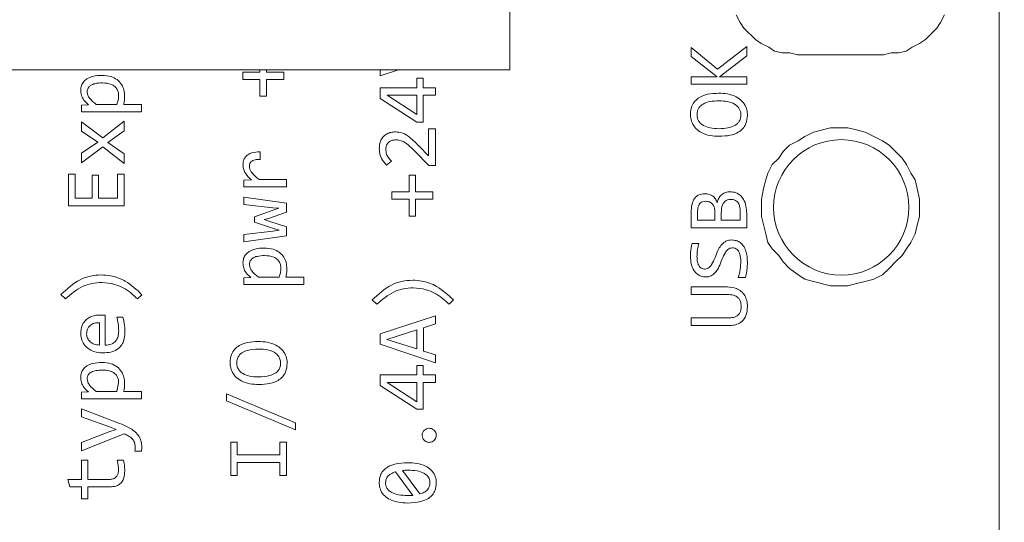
# Model space of a CAD drawing. Header units: millimetres. Extents: x 0 to 420, y 0 to 297.
# Tile 74 of 86: x 215.72 to 220.08, y 213.35 to 215.58. Entities that reach past the tile are written whole.
import ezdxf

# ---------------------------------------------------------------- set-up
doc = ezdxf.new("R2010")
doc.units = ezdxf.units.MM
doc.styles.add('SLDTEXTSTYLE0', font='TXT', dxfattribs={"width": 0.75})
doc.dimstyles.new('SLDDIMSTYLE0', dxfattribs={"dimtxt": 3.5, "dimasz": 3.302, "dimexe": 0, "dimexo": 0.0625, "dimgap": 0.875, "dimtad": 1, "dimlfac": 5, "dimrnd": 1e-09, "dimzin": 12, "dimdsep": 46, "dimtxsty": 'SLDTEXTSTYLE0', "dimsah": 1, "dimcen": 0.09, "dimadec": 0, "dimazin": 3, "dimtfac": 1, "dimtofl": 0, "dimtmove": 0, "dimatfit": 3, "dimfxl": 1, "dimfrac": 2, "dimtolj": 1, "dimtzin": 12, "dimarcsym": 0})

# ---------------------------------------------------------------- blocks, each defined once
blk = doc.blocks.new('_D_5')
at = {"color": 7, "linetype": 'Continuous', "lineweight": 0}
for p, q in [((192.2126, 242.4085), (294.6813, 242.4085)), ((293.6813, 181.2085), (293.6813, 242.4085)), ((192.2126, 181.2085), (294.6813, 181.2085))]:
    blk.add_line(p, q, dxfattribs=at)
for points in [[(293.6813, 242.4085), (293.1733, 239.1065), (294.1893, 239.1065)], [(293.6813, 181.2085), (294.1893, 184.5105), (293.1733, 184.5105)]]:
    blk.add_solid(points, dxfattribs=at)
at = {"color": 7, "linetype": 'Continuous', "lineweight": 0, "insert": (289.1696, 207.9293), "char_height": 3.5, "attachment_point": 1, "rotation": 90, "style": 'SLDTEXTSTYLE0'}
blk.add_mtext('306', dxfattribs=at)

msp = doc.modelspace()

# ---------------------------------------------------------------- linework, layer by layer
at = {"color": 7, "linetype": 'Continuous', "lineweight": 15}
for p, q in [((220.0604, 205.8455), (220.0604, 217.8455)), ((217.8909, 216.0155), (217.8909, 215.3555)), ((218.912, 215.5652), (218.8951, 215.5991)), ((219.8179, 215.5991), (219.801, 215.5652)), ((218.9289, 215.5398), (218.912, 215.5652)), ((219.801, 215.5652), (219.7841, 215.5398)), ((218.9797, 215.489), (218.9289, 215.5398)), ((219.7587, 215.5144), (219.7333, 215.489)), ((219.7841, 215.5398), (219.7587, 215.5144)), ((219.0051, 215.4721), (218.9797, 215.489)), ((219.039, 215.4551), (219.0051, 215.4721)), ((219.7079, 215.4721), (219.674, 215.4551)), ((219.7333, 215.489), (219.7079, 215.4721)), ((218.6951, 215.4542), (218.8119, 215.3572)), ((218.6951, 215.4145), (218.6951, 215.4542)), ((218.8119, 215.3572), (218.9411, 215.4586)), ((218.9411, 215.4586), (218.9411, 215.4165)), ((219.0644, 215.4382), (219.039, 215.4551)), ((219.0983, 215.4297), (219.0644, 215.4382)), ((219.1321, 215.4297), (219.0983, 215.4297)), ((219.166, 215.4213), (219.1321, 215.4297)), ((219.547, 215.4213), (219.166, 215.4213)), ((219.5809, 215.4297), (219.547, 215.4213)), ((219.6147, 215.4297), (219.5809, 215.4297)), ((219.6486, 215.4382), (219.6147, 215.4297)), ((219.674, 215.4551), (219.6486, 215.4382)), ((218.8095, 215.3244), (218.6951, 215.4145)), ((218.9411, 215.4165), (218.8205, 215.3244)), ((217.8909, 215.3555), (212.2909, 215.3555)), ((216.7071, 215.3119), (216.7071, 215.3443)), ((216.7071, 215.3443), (216.7833, 215.3443)), ((216.7833, 215.3443), (216.7833, 215.3555)), ((216.812, 215.3555), (216.812, 215.3443)), ((216.812, 215.3443), (216.8887, 215.3443)), ((216.8887, 215.3443), (216.8887, 215.3119)), ((217.3158, 215.3283), (217.3158, 215.3555)), ((217.3977, 215.3555), (217.3158, 215.3283)), ((216.7833, 215.3119), (216.7071, 215.3119)), ((216.7833, 215.2379), (216.7833, 215.3119)), ((216.812, 215.3119), (216.812, 215.2379)), ((216.8887, 215.3119), (216.812, 215.3119)), ((217.4784, 215.3175), (217.5073, 215.3175)), ((217.4784, 215.2754), (217.4784, 215.3175)), ((217.5073, 215.3175), (217.5073, 215.2754)), ((218.6951, 215.3244), (218.8095, 215.3244)), ((218.6951, 215.2909), (218.6951, 215.3244)), ((218.9411, 215.2909), (218.6951, 215.2909)), ((218.8205, 215.3244), (218.9411, 215.3244)), ((218.9411, 215.3244), (218.9411, 215.2909)), ((217.3158, 215.2285), (217.3158, 215.2754)), ((217.3158, 215.2754), (217.4784, 215.2754)), ((217.5073, 215.2754), (217.5617, 215.2754)), ((217.5617, 215.2754), (217.5617, 215.2419)), ((216.1487, 215.2019), (216.057, 215.2019)), ((216.1791, 215.2019), (216.2582, 215.2019)), ((216.2582, 215.2019), (216.2582, 215.1691)), ((216.812, 215.2379), (216.7833, 215.2379)), ((217.4784, 215.1236), (217.3158, 215.2285)), ((217.4784, 215.1564), (217.3473, 215.2419)), ((217.3473, 215.2419), (217.4784, 215.2419)), ((217.4784, 215.2419), (217.4784, 215.1564)), ((217.5073, 215.2419), (217.5073, 215.1236)), ((217.5617, 215.2419), (217.5073, 215.2419)), ((215.9922, 215.1984), (216.0237, 215.2004)), ((215.9922, 215.1691), (215.9922, 215.1984)), ((216.2582, 215.1691), (215.9922, 215.1691)), ((215.9922, 215.1244), (216.0869, 215.0534)), ((215.9922, 215.0838), (215.9922, 215.1244)), ((216.0869, 215.0534), (216.1811, 215.1275)), ((216.1811, 215.1275), (216.1811, 215.084)), ((217.5073, 215.1236), (217.4784, 215.1236)), ((216.0649, 215.0351), (215.9922, 215.0838)), ((216.1811, 215.084), (216.1092, 215.0329)), ((217.5304, 215.0932), (217.5617, 215.0932)), ((217.5304, 214.9737), (217.5304, 215.0932)), ((217.5617, 215.0932), (217.5617, 214.9312)), ((219.1983, 215.0598), (219.2367, 215.079)), ((219.2367, 215.079), (219.3133, 215.0981)), ((219.3133, 215.0981), (219.3901, 215.0981)), ((219.3901, 215.0981), (219.4284, 215.0886)), ((219.4284, 215.0886), (219.4668, 215.079)), ((219.4668, 215.079), (219.5052, 215.0598)), ((215.9922, 214.9853), (216.0649, 215.0351)), ((216.1092, 215.0329), (216.1811, 214.9824)), ((219.1312, 215.0215), (219.1695, 215.0406)), ((219.1695, 215.0406), (219.1983, 215.0598)), ((219.5052, 215.0598), (219.5435, 215.0406)), ((219.5435, 215.0406), (219.5723, 215.0215)), ((216.0863, 215.0135), (215.9922, 214.9434)), ((215.9922, 214.9434), (215.9922, 214.9853)), ((216.1811, 214.9401), (216.0863, 215.0135)), ((216.1811, 214.9824), (216.1811, 214.9401)), ((216.7836, 214.9911), (216.7836, 214.958)), ((217.5324, 214.9312), (217.4692, 214.9946)), ((217.487, 215.0182), (217.5304, 214.9737)), ((219.0832, 214.9639), (219.1024, 214.9927)), ((219.1024, 214.9927), (219.1312, 215.0215)), ((219.5723, 215.0215), (219.601, 214.9927)), ((219.601, 214.9927), (219.6298, 214.9639)), ((217.3665, 214.9501), (217.3447, 214.9321)), ((219.0544, 214.9351), (219.0832, 214.9639)), ((219.6298, 214.9639), (219.649, 214.9351)), ((217.5617, 214.9312), (217.5324, 214.9312)), ((219.0257, 214.868), (219.0353, 214.8968)), ((219.0353, 214.8968), (219.0544, 214.9351)), ((219.649, 214.9351), (219.6682, 214.8968)), ((219.6682, 214.8968), (219.6873, 214.868)), ((215.9351, 214.8927), (215.9633, 214.8927)), ((215.9351, 214.7528), (215.9351, 214.8927)), ((215.9633, 214.8927), (215.9633, 214.7863)), ((216.0396, 214.8886), (216.0678, 214.8886)), ((216.0396, 214.7863), (216.0396, 214.8886)), ((216.0678, 214.8886), (216.0678, 214.7863)), ((216.1524, 214.8927), (216.1811, 214.8927)), ((216.1524, 214.7863), (216.1524, 214.8927)), ((216.1811, 214.8927), (216.1811, 214.7528)), ((216.7115, 214.8659), (216.7463, 214.8668)), ((216.7115, 214.8359), (216.7115, 214.8659)), ((216.7791, 214.869), (216.9004, 214.869)), ((216.9004, 214.869), (216.9004, 214.8359)), ((217.4447, 214.8878), (217.4734, 214.8878)), ((217.4447, 214.8137), (217.4447, 214.8878)), ((217.4734, 214.8878), (217.4734, 214.8137)), ((219.0161, 214.8297), (219.0257, 214.868)), ((219.6873, 214.868), (219.6969, 214.8297)), ((216.9004, 214.8359), (216.7115, 214.8359)), ((217.3685, 214.7813), (217.3685, 214.8137)), ((217.3685, 214.8137), (217.4447, 214.8137)), ((217.4734, 214.8137), (217.5501, 214.8137)), ((217.5501, 214.8137), (217.5501, 214.7813)), ((219.0065, 214.7817), (219.0161, 214.8297)), ((219.6969, 214.8297), (219.7065, 214.7817)), ((215.9633, 214.7863), (216.0396, 214.7863)), ((216.0678, 214.7863), (216.1524, 214.7863)), ((216.7115, 214.7912), (216.9004, 214.7636)), ((216.7115, 214.7588), (216.7115, 214.7912)), ((217.4447, 214.7813), (217.3685, 214.7813)), ((217.4447, 214.7073), (217.4447, 214.7813)), ((217.4734, 214.7813), (217.4734, 214.7073)), ((217.5501, 214.7813), (217.4734, 214.7813)), ((219.0065, 214.705), (219.0065, 214.7817)), ((219.7065, 214.7817), (219.7065, 214.705)), ((216.1811, 214.7528), (215.9351, 214.7528)), ((216.8409, 214.744), (216.7115, 214.7588)), ((216.7584, 214.7032), (216.8424, 214.7328)), ((216.9004, 214.7239), (216.8212, 214.6966)), ((216.8673, 214.7414), (216.8409, 214.744)), ((216.8424, 214.7328), (216.8673, 214.7414)), ((216.9004, 214.7636), (216.9004, 214.7239)), ((218.6951, 214.6553), (218.6951, 214.7247)), ((218.7233, 214.6888), (218.7233, 214.7232)), ((218.8004, 214.7221), (218.8004, 214.6888)), ((218.8282, 214.6888), (218.8282, 214.7229)), ((218.9128, 214.724), (218.9128, 214.6888)), ((216.7584, 214.6796), (216.7584, 214.7032)), ((216.8435, 214.6521), (216.7584, 214.6796)), ((216.8212, 214.6966), (216.8021, 214.6913)), ((216.8021, 214.6913), (216.8223, 214.6849)), ((216.8223, 214.6849), (216.9004, 214.6587)), ((217.4734, 214.7073), (217.4447, 214.7073)), ((218.8004, 214.6888), (218.7233, 214.6888)), ((218.9128, 214.6888), (218.8282, 214.6888)), ((218.9411, 214.7188), (218.9411, 214.6553)), ((219.0257, 214.6283), (219.0065, 214.705)), ((219.7065, 214.705), (219.6969, 214.6666)), ((216.7115, 214.625), (216.8398, 214.6406)), ((216.8398, 214.6406), (216.8684, 214.6442)), ((216.8684, 214.6442), (216.8435, 214.6521)), ((216.9004, 214.6587), (216.9004, 214.6201)), ((218.9411, 214.6553), (218.6951, 214.6553)), ((219.6969, 214.6666), (219.6873, 214.6283)), ((216.7115, 214.593), (216.7115, 214.625)), ((216.9004, 214.6201), (216.7115, 214.593)), ((219.0353, 214.5899), (219.0257, 214.6283)), ((219.0544, 214.5612), (219.0353, 214.5899)), ((219.6682, 214.5899), (219.649, 214.5612)), ((219.6873, 214.6283), (219.6682, 214.5899)), ((218.6988, 214.5852), (218.729, 214.5852)), ((219.0832, 214.5324), (219.0544, 214.5612)), ((219.649, 214.5612), (219.6298, 214.5324)), ((219.1024, 214.5036), (219.0832, 214.5324)), ((219.1312, 214.4749), (219.1024, 214.5036)), ((219.601, 214.5036), (219.5723, 214.4749)), ((219.6298, 214.5324), (219.601, 214.5036)), ((219.1695, 214.4461), (219.1312, 214.4749)), ((219.5723, 214.4749), (219.5435, 214.4461)), ((216.7115, 214.4335), (216.743, 214.4355)), ((216.7115, 214.4042), (216.7115, 214.4335)), ((216.868, 214.437), (216.7763, 214.437)), ((216.8984, 214.437), (216.9775, 214.437)), ((216.9775, 214.437), (216.9775, 214.4042)), ((218.936, 214.4342), (218.9036, 214.4342)), ((219.1983, 214.4269), (219.1695, 214.4461)), ((219.2367, 214.4173), (219.1983, 214.4269)), ((219.3133, 214.3981), (219.2367, 214.4173)), ((219.4668, 214.4173), (219.4284, 214.4077)), ((219.5052, 214.4269), (219.4668, 214.4173)), ((219.5435, 214.4461), (219.5052, 214.4269)), ((216.9775, 214.4042), (216.7115, 214.4042)), ((218.6951, 214.393), (218.8553, 214.393)), ((218.6951, 214.3595), (218.6951, 214.393)), ((219.3901, 214.3981), (219.3133, 214.3981)), ((219.4284, 214.4077), (219.3901, 214.3981)), ((215.9208, 214.3398), (215.9007, 214.3596)), ((216.2602, 214.3587), (216.2408, 214.3398)), ((217.3015, 214.3163), (217.2814, 214.3361)), ((217.6409, 214.3352), (217.6215, 214.3163)), ((218.8575, 214.3595), (218.6951, 214.3595)), ((216.0971, 214.2679), (216.0971, 214.1351)), ((216.1489, 214.2585), (216.1758, 214.2585)), ((217.3158, 214.1849), (217.5617, 214.2656)), ((217.5617, 214.2656), (217.5617, 214.229)), ((218.6951, 214.2555), (218.8577, 214.2555)), ((218.6951, 214.222), (218.6951, 214.2555)), ((216.072, 214.2345), (216.072, 214.1351)), ((217.3464, 214.1607), (217.4782, 214.2024)), ((217.4782, 214.2024), (217.4782, 214.1186)), ((217.5617, 214.229), (217.5082, 214.212)), ((217.5082, 214.212), (217.5082, 214.1091)), ((218.8604, 214.222), (218.6951, 214.222)), ((217.3158, 214.1389), (217.3158, 214.1849)), ((217.4782, 214.1186), (217.3464, 214.1607)), ((217.5617, 214.0573), (217.3158, 214.1389)), ((217.5082, 214.1091), (217.5617, 214.0919)), ((217.5617, 214.0919), (217.5617, 214.0573)), ((217.4784, 214.0454), (217.5073, 214.0454)), ((217.4784, 214.0033), (217.4784, 214.0454)), ((217.5073, 214.0454), (217.5073, 214.0033)), ((217.3158, 213.9564), (217.3158, 214.0033)), ((217.3158, 214.0033), (217.4784, 214.0033)), ((217.5073, 214.0033), (217.5617, 214.0033)), ((217.5617, 214.0033), (217.5617, 213.9698)), ((216.1568, 213.9684), (216.1487, 213.9299)), ((217.4784, 213.8515), (217.3158, 213.9564)), ((217.4784, 213.8843), (217.3473, 213.9698)), ((217.3473, 213.9698), (217.4784, 213.9698)), ((217.4784, 213.9698), (217.4784, 213.8843)), ((217.5073, 213.9698), (217.5073, 213.8515)), ((217.5617, 213.9698), (217.5073, 213.9698)), ((215.9922, 213.9263), (216.0237, 213.9283)), ((215.9922, 213.897), (215.9922, 213.9263)), ((216.2582, 213.897), (215.9922, 213.897)), ((216.1487, 213.9299), (216.057, 213.9299)), ((216.1791, 213.9299), (216.2582, 213.9299)), ((216.2582, 213.9299), (216.2582, 213.897)), ((216.6344, 213.92), (216.9409, 213.7908)), ((216.6344, 213.8887), (216.6344, 213.92)), ((215.9922, 213.8532), (216.161, 213.7888)), ((215.9922, 213.817), (215.9922, 213.8532)), ((216.9409, 213.7595), (216.6344, 213.8887)), ((217.5073, 213.8515), (217.4784, 213.8515)), ((216.1163, 213.773), (215.9922, 213.817)), ((216.1465, 213.7622), (216.1163, 213.773)), ((216.1171, 213.7525), (216.1465, 213.7622)), ((216.9409, 213.7908), (216.9409, 213.7595)), ((215.9922, 213.7046), (216.1171, 213.7525)), ((216.1811, 213.7428), (215.9922, 213.6674)), ((215.9922, 213.6674), (215.9922, 213.7046)), ((216.6544, 213.7055), (216.6826, 213.7055)), ((216.6544, 213.5583), (216.6544, 213.7055)), ((216.6826, 213.7055), (216.6826, 213.6489)), ((216.8717, 213.7055), (216.9004, 213.7055)), ((216.8717, 213.6489), (216.8717, 213.7055)), ((216.9004, 213.7055), (216.9004, 213.5583)), ((216.2584, 213.6661), (216.2287, 213.6661)), ((216.6826, 213.6489), (216.8717, 213.6489)), ((215.9922, 213.6253), (216.0197, 213.6253)), ((215.9922, 213.5405), (215.9922, 213.6253)), ((216.0197, 213.6253), (216.0197, 213.5405)), ((216.1502, 213.6253), (216.1784, 213.6253)), ((216.6826, 213.615), (216.6826, 213.5583)), ((216.8717, 213.615), (216.6826, 213.615)), ((216.8717, 213.5583), (216.8717, 213.615)), ((216.6826, 213.5583), (216.6544, 213.5583)), ((216.9004, 213.5583), (216.8717, 213.5583)), ((217.3837, 213.5738), (217.4606, 213.4696)), ((217.4921, 213.476), (217.415, 213.58)), ((215.9318, 213.5405), (215.9922, 213.5405)), ((215.9402, 213.5076), (215.9318, 213.5405)), ((215.9922, 213.5076), (215.9402, 213.5076)), ((215.9922, 213.4547), (215.9922, 213.5076)), ((216.0197, 213.5405), (216.1156, 213.5405)), ((216.0197, 213.5076), (216.0197, 213.4547)), ((216.1182, 213.5076), (216.0197, 213.5076)), ((216.0197, 213.4547), (215.9922, 213.4547))]:
    msp.add_line(p, q, dxfattribs=at)
msp.add_circle((219.3604, 214.7455), 0.3, dxfattribs=at)
for points, knots in [([(215.9887, 215.265), (215.9892, 215.2718), (215.9902, 215.2858), (216.0009, 215.3034), (216.0184, 215.3178), (216.0461, 215.3287), (216.0694, 215.3298), (216.0832, 215.3304)], [0, 0, 0, 0, 0.156789, 0.322201, 0.461489, 0.679495, 1, 1, 1, 1]), ([(216.0173, 215.2584), (216.0175, 215.2618), (216.018, 215.269), (216.0238, 215.2792), (216.0349, 215.2883), (216.0557, 215.2958), (216.0734, 215.2965), (216.0847, 215.2969)], [0, 0, 0, 0, 0.11661, 0.250859, 0.389424, 0.607871, 1, 1, 1, 1]), ([(216.0832, 215.3304), (216.0968, 215.3296), (216.1203, 215.328), (216.1509, 215.3128), (216.1707, 215.2915), (216.1815, 215.2652), (216.1827, 215.2473), (216.1833, 215.2381)], [0, 0, 0, 0, 0.263139, 0.456569, 0.651435, 0.820378, 1, 1, 1, 1]), ([(216.0847, 215.2969), (216.0985, 215.2962), (216.1181, 215.2951), (216.14, 215.2823), (216.151, 215.269), (216.1562, 215.2543), (216.1566, 215.2447), (216.1568, 215.2405)], [0, 0, 0, 0, 0.391712, 0.556552, 0.722061, 0.879241, 1, 1, 1, 1]), ([(216.0237, 215.2004), (216.016, 215.2067), (216.0021, 215.2181), (215.9905, 215.2417), (215.9893, 215.2573), (215.9887, 215.265)], [0, 0, 0, 0, 0.388555, 0.698288, 1, 1, 1, 1]), ([(216.057, 215.2019), (216.0465, 215.2105), (216.0323, 215.2222), (216.0192, 215.2426), (216.018, 215.2529), (216.0173, 215.2584)], [0, 0, 0, 0, 0.565611, 0.772389, 1, 1, 1, 1]), ([(218.6916, 215.1575), (218.6926, 215.1699), (218.6944, 215.1911), (218.7107, 215.2171), (218.7347, 215.2363), (218.771, 215.2492), (218.8001, 215.2505), (218.8163, 215.2512)], [0, 0, 0, 0, 0.207369, 0.357329, 0.507134, 0.723803, 1, 1, 1, 1]), ([(218.8163, 215.2512), (218.8297, 215.2507), (218.8567, 215.2497), (218.8925, 215.2377), (218.9212, 215.2179), (218.9381, 215.1922), (218.9439, 215.1696), (218.9443, 215.1571), (218.9444, 215.1538)], [0, 0, 0, 0, 0.222478, 0.446325, 0.618842, 0.792594, 0.944288, 1, 1, 1, 1]), ([(216.1568, 215.2405), (216.1567, 215.2372), (216.1565, 215.2305), (216.1542, 215.2174), (216.1509, 215.2081), (216.1487, 215.2019)], [0, 0, 0, 0, 0.252736, 0.505416, 1, 1, 1, 1]), ([(216.1833, 215.2381), (216.1832, 215.2348), (216.1831, 215.2281), (216.1822, 215.2159), (216.1803, 215.2073), (216.1791, 215.2019)], [0, 0, 0, 0, 0.274276, 0.548556, 1, 1, 1, 1]), ([(218.7209, 215.1556), (218.7212, 215.1606), (218.7217, 215.1704), (218.7271, 215.184), (218.736, 215.1953), (218.7527, 215.2072), (218.781, 215.2163), (218.8052, 215.2172), (218.8187, 215.2177)], [0, 0, 0, 0, 0.116372, 0.223502, 0.329784, 0.443756, 0.689507, 1, 1, 1, 1]), ([(218.8187, 215.2177), (218.8317, 215.2172), (218.8552, 215.2162), (218.8827, 215.2065), (218.8994, 215.1944), (218.9087, 215.1832), (218.9144, 215.1699), (218.915, 215.1604), (218.9153, 215.1556)], [0, 0, 0, 0, 0.301416, 0.549121, 0.66937, 0.779106, 0.886428, 1, 1, 1, 1]), ([(218.8192, 215.0604), (218.8058, 215.0609), (218.7788, 215.0619), (218.743, 215.0739), (218.7145, 215.0937), (218.6977, 215.1193), (218.692, 215.1418), (218.6917, 215.1543), (218.6916, 215.1575)], [0, 0, 0, 0, 0.223091, 0.447526, 0.619638, 0.792894, 0.945132, 1, 1, 1, 1]), ([(218.8174, 215.0939), (218.8045, 215.0944), (218.781, 215.0954), (218.7535, 215.105), (218.7367, 215.1169), (218.7275, 215.1281), (218.7218, 215.1413), (218.7212, 215.1507), (218.7209, 215.1556)], [0, 0, 0, 0, 0.301396, 0.550103, 0.670118, 0.77955, 0.88659, 1, 1, 1, 1]), ([(218.9153, 215.1556), (218.915, 215.1506), (218.9144, 215.1409), (218.909, 215.1275), (218.9002, 215.1163), (218.8836, 215.1044), (218.8553, 215.0952), (218.831, 215.0943), (218.8174, 215.0939)], [0, 0, 0, 0, 0.115031, 0.221357, 0.327319, 0.441329, 0.687191, 1, 1, 1, 1]), ([(218.9444, 215.1538), (218.9433, 215.1411), (218.9416, 215.1197), (218.9252, 215.0939), (218.9013, 215.0751), (218.8649, 215.0623), (218.8357, 215.0611), (218.8192, 215.0604)], [0, 0, 0, 0, 0.212409, 0.358586, 0.504621, 0.720914, 1, 1, 1, 1]), ([(217.3123, 215.0063), (217.3132, 215.017), (217.3146, 215.0349), (217.3274, 215.0571), (217.344, 215.071), (217.3636, 215.0788), (217.3772, 215.0796), (217.3839, 215.0799)], [0, 0, 0, 0, 0.274901, 0.461169, 0.648025, 0.827177, 1, 1, 1, 1]), ([(217.3839, 215.0799), (217.3944, 215.0789), (217.4177, 215.0767), (217.4529, 215.0529), (217.4744, 215.031), (217.487, 215.0182)], [0, 0, 0, 0, 0.252268, 0.5618129, 1, 1, 1, 1]), ([(217.3863, 215.0445), (217.3795, 215.0439), (217.3684, 215.043), (217.3547, 215.0356), (217.3466, 215.0262), (217.342, 215.0145), (217.3416, 215.0063), (217.3414, 215.0019)], [0, 0, 0, 0, 0.2898728, 0.4703718, 0.6522925, 0.8110196, 1, 1, 1, 1]), ([(217.4692, 214.9946), (217.4597, 215.004), (217.4432, 215.0205), (217.4179, 215.0395), (217.3981, 215.0442), (217.3884, 215.0444), (217.3863, 215.0445)], [0, 0, 0, 0, 0.402404, 0.705995, 0.937104, 1, 1, 1, 1]), ([(216.708, 214.9326), (216.7084, 214.9394), (216.7091, 214.9517), (216.717, 214.968), (216.7298, 214.9804), (216.7524, 214.9904), (216.7713, 214.9908), (216.7836, 214.9911)], [0, 0, 0, 0, 0.184997, 0.335078, 0.485479, 0.667259, 1, 1, 1, 1]), ([(217.3447, 214.9321), (217.3363, 214.9416), (217.321, 214.9591), (217.3129, 214.9865), (217.3124, 215.0016), (217.3123, 215.0063)], [0, 0, 0, 0, 0.4555552, 0.8292031, 1, 1, 1, 1]), ([(217.3414, 215.0019), (217.3419, 214.9951), (217.3431, 214.9814), (217.3534, 214.9639), (217.3623, 214.9545), (217.3665, 214.9501)], [0, 0, 0, 0, 0.342721, 0.69032, 1, 1, 1, 1]), ([(216.7836, 214.958), (216.7761, 214.9579), (216.765, 214.9578), (216.7513, 214.9537), (216.7431, 214.948), (216.7381, 214.9404), (216.7363, 214.9333), (216.7362, 214.9292), (216.7362, 214.9278)], [0, 0, 0, 0, 0.34633, 0.519671, 0.662623, 0.806276, 0.934339, 1, 1, 1, 1]), ([(216.7463, 214.8668), (216.7363, 214.8759), (216.7217, 214.8893), (216.7098, 214.9133), (216.7086, 214.926), (216.708, 214.9326)], [0, 0, 0, 0, 0.513631, 0.747707, 1, 1, 1, 1]), ([(216.7362, 214.9278), (216.7366, 214.9234), (216.7375, 214.9145), (216.7461, 214.8997), (216.7602, 214.8844), (216.7728, 214.8741), (216.7791, 214.869)], [0, 0, 0, 0, 0.1746446, 0.3525621, 0.6718908, 1, 1, 1, 1]), ([(218.8106, 214.7659), (218.8123, 214.7725), (218.8157, 214.7851), (218.8276, 214.8008), (218.8433, 214.811), (218.8574, 214.8144), (218.8653, 214.8146), (218.8674, 214.8146)], [0, 0, 0, 0, 0.248123, 0.476899, 0.706473, 0.922696, 1, 1, 1, 1]), ([(218.8674, 214.8146), (218.8761, 214.8139), (218.893, 214.8126), (218.9139, 214.7991), (218.9299, 214.7786), (218.9395, 214.7511), (218.9405, 214.7297), (218.9411, 214.7188)], [0, 0, 0, 0, 0.189245, 0.371005, 0.527343, 0.758541, 1, 1, 1, 1]), ([(218.6951, 214.7247), (218.6956, 214.7366), (218.6964, 214.7578), (218.7061, 214.782), (218.7181, 214.7948), (218.7288, 214.8013), (218.7414, 214.8052), (218.7503, 214.8056), (218.755, 214.8058)], [0, 0, 0, 0, 0.31134, 0.553265, 0.660054, 0.765596, 0.876912, 1, 1, 1, 1]), ([(218.7233, 214.7232), (218.7237, 214.7315), (218.7242, 214.7437), (218.7302, 214.7579), (218.7366, 214.766), (218.7466, 214.7714), (218.7547, 214.772), (218.7595, 214.7723)], [0, 0, 0, 0, 0.357931, 0.520801, 0.657169, 0.79453, 1, 1, 1, 1]), ([(218.755, 214.8058), (218.7618, 214.8053), (218.7743, 214.8044), (218.791, 214.7965), (218.8037, 214.7834), (218.8082, 214.772), (218.8106, 214.7659)], [0, 0, 0, 0, 0.274299, 0.504838, 0.736905, 1, 1, 1, 1]), ([(218.7595, 214.7723), (218.7652, 214.7719), (218.7748, 214.7711), (218.7865, 214.7637), (218.7947, 214.7535), (218.7997, 214.739), (218.8002, 214.7279), (218.8004, 214.7221)], [0, 0, 0, 0, 0.230959, 0.388901, 0.54684, 0.760521, 1, 1, 1, 1]), ([(218.8282, 214.7229), (218.829, 214.7345), (218.8302, 214.7511), (218.8406, 214.7689), (218.8505, 214.7772), (218.8601, 214.7807), (218.8663, 214.781), (218.8685, 214.7811)], [0, 0, 0, 0, 0.431443, 0.62058, 0.767144, 0.913959, 1, 1, 1, 1]), ([(218.8685, 214.7811), (218.8743, 214.7808), (218.8839, 214.7802), (218.8962, 214.774), (218.905, 214.7643), (218.9119, 214.7473), (218.9125, 214.7331), (218.9128, 214.724)], [0, 0, 0, 0, 0.207348, 0.346886, 0.486916, 0.674508, 1, 1, 1, 1]), ([(218.7559, 214.4724), (218.7593, 214.4726), (218.7661, 214.4732), (218.777, 214.4802), (218.7969, 214.5057), (218.8061, 214.5425), (218.8255, 214.5773), (218.8424, 214.5934), (218.86, 214.6004), (218.8701, 214.6009), (218.8743, 214.6011)], [0, 0, 0, 0, 0.054258, 0.107948, 0.200741, 0.568427, 0.70225, 0.837698, 0.933756, 1, 1, 1, 1]), ([(218.8743, 214.6011), (218.881, 214.6006), (218.8944, 214.5997), (218.9125, 214.5904), (218.9282, 214.5744), (218.9421, 214.5451), (218.9435, 214.5197), (218.9444, 214.5034)], [0, 0, 0, 0, 0.149504, 0.295192, 0.440446, 0.641136, 1, 1, 1, 1]), ([(216.708, 214.5), (216.7085, 214.5068), (216.7095, 214.5208), (216.7202, 214.5384), (216.7377, 214.5529), (216.7654, 214.5638), (216.7887, 214.5649), (216.8025, 214.5655)], [0, 0, 0, 0, 0.156789, 0.322213, 0.461505, 0.679514, 1, 1, 1, 1]), ([(216.8025, 214.5655), (216.8161, 214.5646), (216.8396, 214.5631), (216.8702, 214.5479), (216.89, 214.5265), (216.9008, 214.5002), (216.902, 214.4824), (216.9026, 214.4731)], [0, 0, 0, 0, 0.263153, 0.456581, 0.651442, 0.820382, 1, 1, 1, 1]), ([(218.6916, 214.529), (218.6918, 214.5357), (218.6923, 214.5485), (218.695, 214.5672), (218.6976, 214.5792), (218.6988, 214.5852)], [0, 0, 0, 0, 0.3528828, 0.6757472, 1, 1, 1, 1]), ([(218.729, 214.5852), (218.7274, 214.5787), (218.7241, 214.5662), (218.7213, 214.5471), (218.7209, 214.5345), (218.7207, 214.5281)], [0, 0, 0, 0, 0.346022, 0.671593, 1, 1, 1, 1]), ([(218.8763, 214.566), (218.8728, 214.5657), (218.8661, 214.5652), (218.8554, 214.5582), (218.8354, 214.5322), (218.8263, 214.4953), (218.8069, 214.4605), (218.7905, 214.4449), (218.7733, 214.4379), (218.7634, 214.4375), (218.7592, 214.4373)], [0, 0, 0, 0, 0.054537, 0.10797, 0.199959, 0.577219, 0.707795, 0.839863, 0.933488, 1, 1, 1, 1]), ([(218.9148, 214.5059), (218.9145, 214.5167), (218.9139, 214.533), (218.9062, 214.5514), (218.8978, 214.5604), (218.8878, 214.5653), (218.8803, 214.5658), (218.8763, 214.566)], [0, 0, 0, 0, 0.39922, 0.599782, 0.724664, 0.850112, 1, 1, 1, 1]), ([(216.7366, 214.4934), (216.7368, 214.4968), (216.7374, 214.5041), (216.7431, 214.5142), (216.7542, 214.5234), (216.775, 214.5308), (216.7927, 214.5315), (216.804, 214.532)], [0, 0, 0, 0, 0.1166123, 0.2508612, 0.3894251, 0.6078714, 1, 1, 1, 1]), ([(216.804, 214.532), (216.8178, 214.5312), (216.8374, 214.5302), (216.8593, 214.5173), (216.8703, 214.5041), (216.8755, 214.4893), (216.8759, 214.4797), (216.8761, 214.4756)], [0, 0, 0, 0, 0.391712, 0.556552, 0.722063, 0.879241, 1, 1, 1, 1]), ([(218.7592, 214.4373), (218.7525, 214.438), (218.739, 214.4393), (218.7209, 214.4495), (218.7051, 214.4673), (218.6933, 214.4945), (218.6922, 214.5168), (218.6916, 214.529)], [0, 0, 0, 0, 0.157339, 0.318727, 0.474602, 0.714091, 1, 1, 1, 1]), ([(218.7207, 214.5281), (218.721, 214.5195), (218.7215, 214.506), (218.7273, 214.4894), (218.7347, 214.4799), (218.7435, 214.4741), (218.7509, 214.4725), (218.755, 214.4724), (218.7559, 214.4724)], [0, 0, 0, 0, 0.349666, 0.543427, 0.701032, 0.832103, 0.963226, 1, 1, 1, 1]), ([(218.9036, 214.4342), (218.9057, 214.4406), (218.9098, 214.4533), (218.914, 214.4773), (218.9145, 214.4949), (218.9148, 214.5059)], [0, 0, 0, 0, 0.275175, 0.550089, 1, 1, 1, 1]), ([(218.9444, 214.5034), (218.9442, 214.4968), (218.9438, 214.4834), (218.9414, 214.4602), (218.938, 214.444), (218.936, 214.4342)], [0, 0, 0, 0, 0.286628, 0.573086, 1, 1, 1, 1]), ([(216.743, 214.4355), (216.7353, 214.4418), (216.7214, 214.4531), (216.7098, 214.4767), (216.7086, 214.4923), (216.708, 214.5)], [0, 0, 0, 0, 0.388552, 0.698299, 1, 1, 1, 1]), ([(216.7763, 214.437), (216.7659, 214.4455), (216.7516, 214.4572), (216.7385, 214.4776), (216.7373, 214.488), (216.7366, 214.4934)], [0, 0, 0, 0, 0.56559, 0.772393, 1, 1, 1, 1]), ([(216.8761, 214.4756), (216.876, 214.4722), (216.8758, 214.4655), (216.8735, 214.4525), (216.8702, 214.4432), (216.868, 214.437)], [0, 0, 0, 0, 0.252739, 0.505418, 1, 1, 1, 1]), ([(216.9026, 214.4731), (216.9025, 214.4698), (216.9024, 214.4631), (216.9015, 214.451), (216.8996, 214.4424), (216.8984, 214.437)], [0, 0, 0, 0, 0.274275, 0.548554, 1, 1, 1, 1]), ([(215.9007, 214.3596), (215.9273, 214.3841), (215.966, 214.4198), (216.0311, 214.4433), (216.0635, 214.4454), (216.0797, 214.4465)], [0, 0, 0, 0, 0.524361, 0.762775, 1, 1, 1, 1]), ([(216.0797, 214.4465), (216.0931, 214.4457), (216.13, 214.4435), (216.1962, 214.4189), (216.2368, 214.3807), (216.2602, 214.3587)], [0, 0, 0, 0, 0.195024, 0.537398, 1, 1, 1, 1]), ([(217.2814, 214.3361), (217.308, 214.3606), (217.3467, 214.3962), (217.4118, 214.4198), (217.4442, 214.4219), (217.4604, 214.423)], [0, 0, 0, 0, 0.524348, 0.762761, 1, 1, 1, 1]), ([(217.4604, 214.423), (217.4738, 214.4222), (217.5107, 214.42), (217.5769, 214.3954), (217.6175, 214.3572), (217.6409, 214.3352)], [0, 0, 0, 0, 0.195024, 0.537398, 1, 1, 1, 1]), ([(216.0821, 214.4127), (216.0674, 214.4119), (216.0382, 214.4101), (215.9799, 214.3907), (215.9448, 214.3605), (215.9208, 214.3398)], [0, 0, 0, 0, 0.242354, 0.483063, 1, 1, 1, 1]), ([(216.2408, 214.3398), (216.2311, 214.3489), (216.2017, 214.3766), (216.1477, 214.4071), (216.1013, 214.4111), (216.0821, 214.4127)], [0, 0, 0, 0, 0.224079, 0.678224, 1, 1, 1, 1]), ([(217.4628, 214.3892), (217.4481, 214.3884), (217.4189, 214.3866), (217.3606, 214.3672), (217.3254, 214.337), (217.3015, 214.3163)], [0, 0, 0, 0, 0.2423543, 0.4830487, 1, 1, 1, 1]), ([(217.6215, 214.3163), (217.6118, 214.3254), (217.5824, 214.3531), (217.5284, 214.3836), (217.482, 214.3876), (217.4628, 214.3892)], [0, 0, 0, 0, 0.224079, 0.678208, 1, 1, 1, 1]), ([(218.8553, 214.393), (218.869, 214.3919), (218.8911, 214.3902), (218.9178, 214.3746), (218.9337, 214.3553), (218.943, 214.3316), (218.9439, 214.3149), (218.9444, 214.3062)], [0, 0, 0, 0, 0.28909, 0.466077, 0.643615, 0.815357, 1, 1, 1, 1]), ([(218.9164, 214.3075), (218.916, 214.3143), (218.9153, 214.3256), (218.9083, 214.3403), (218.8973, 214.3507), (218.8799, 214.3583), (218.8658, 214.3591), (218.8575, 214.3595)], [0, 0, 0, 0, 0.225543, 0.3775838, 0.5302774, 0.724506, 1, 1, 1, 1]), ([(218.8577, 214.2555), (218.8663, 214.2558), (218.8797, 214.2563), (218.897, 214.2629), (218.9076, 214.2723), (218.9147, 214.2867), (218.9163, 214.2987), (218.9164, 214.3065), (218.9164, 214.3075)], [0, 0, 0, 0, 0.283014, 0.442869, 0.604192, 0.741973, 0.965308, 1, 1, 1, 1]), ([(218.9444, 214.3062), (218.9435, 214.2925), (218.9421, 214.2713), (218.9278, 214.2462), (218.9094, 214.2311), (218.8858, 214.2231), (218.8688, 214.2224), (218.8604, 214.222)], [0, 0, 0, 0, 0.298623, 0.461248, 0.624801, 0.81326, 1, 1, 1, 1]), ([(215.9887, 214.1866), (215.9896, 214.1988), (215.9913, 214.2187), (216.006, 214.2429), (216.0261, 214.2589), (216.0508, 214.2674), (216.0686, 214.2682), (216.0766, 214.2686)], [0, 0, 0, 0, 0.264737, 0.436323, 0.608279, 0.823063, 1, 1, 1, 1]), ([(216.0766, 214.2686), (216.08, 214.2686), (216.0851, 214.2686), (216.092, 214.2682), (216.0954, 214.268), (216.0971, 214.2679)], [0, 0, 0, 0, 0.499811, 0.749879, 1, 1, 1, 1]), ([(216.157, 214.1981), (216.1568, 214.2048), (216.1564, 214.2182), (216.1538, 214.2385), (216.1505, 214.2518), (216.1489, 214.2585)], [0, 0, 0, 0, 0.327795, 0.662622, 1, 1, 1, 1]), ([(216.1758, 214.2585), (216.1773, 214.252), (216.1805, 214.239), (216.1837, 214.2172), (216.1841, 214.2019), (216.1844, 214.1932)], [0, 0, 0, 0, 0.303545, 0.606921, 1, 1, 1, 1]), ([(216.0149, 214.1851), (216.0151, 214.189), (216.0154, 214.1963), (216.0184, 214.2067), (216.0235, 214.2157), (216.0307, 214.223), (216.0393, 214.2286), (216.053, 214.2341), (216.0642, 214.2343), (216.072, 214.2345)], [0, 0, 0, 0, 0.134909, 0.257724, 0.37434, 0.491641, 0.611321, 0.732978, 1, 1, 1, 1]), ([(216.0971, 214.1351), (216.1061, 214.1357), (216.1208, 214.1367), (216.1384, 214.147), (216.1499, 214.1608), (216.1562, 214.1786), (216.1567, 214.1917), (216.157, 214.1981)], [0, 0, 0, 0, 0.271608, 0.438402, 0.605528, 0.805117, 1, 1, 1, 1]), ([(216.0869, 214.1009), (216.0734, 214.102), (216.0495, 214.104), (216.0187, 214.1205), (215.9985, 214.1431), (215.9895, 214.1669), (215.9889, 214.1813), (215.9887, 214.1866)], [0, 0, 0, 0, 0.2785899, 0.4897874, 0.7022034, 0.8908019, 1, 1, 1, 1]), ([(216.072, 214.1351), (216.0641, 214.1361), (216.0493, 214.138), (216.0331, 214.1474), (216.0236, 214.1572), (216.0185, 214.1657), (216.0154, 214.1751), (216.0151, 214.1817), (216.0149, 214.1851)], [0, 0, 0, 0, 0.280894, 0.529883, 0.649821, 0.764272, 0.87907, 1, 1, 1, 1]), ([(216.1844, 214.1932), (216.1835, 214.1796), (216.1822, 214.1578), (216.1681, 214.1308), (216.1484, 214.1133), (216.1202, 214.1026), (216.0988, 214.1015), (216.0869, 214.1009)], [0, 0, 0, 0, 0.263774, 0.422386, 0.581916, 0.76874, 1, 1, 1, 1]), ([(216.6509, 214.0579), (216.6519, 214.0703), (216.6537, 214.0915), (216.67, 214.1174), (216.694, 214.1367), (216.7303, 214.1496), (216.7594, 214.1509), (216.7756, 214.1516)], [0, 0, 0, 0, 0.207367, 0.357328, 0.507119, 0.723804, 1, 1, 1, 1]), ([(216.6802, 214.0559), (216.6807, 214.0628), (216.6816, 214.0751), (216.6908, 214.0909), (216.7057, 214.1041), (216.7351, 214.1164), (216.761, 214.1174), (216.778, 214.1181)], [0, 0, 0, 0, 0.155429, 0.281819, 0.407702, 0.609223, 1, 1, 1, 1]), ([(216.7756, 214.1516), (216.789, 214.1511), (216.816, 214.1501), (216.8519, 214.1381), (216.8805, 214.1183), (216.8974, 214.0926), (216.9032, 214.07), (216.9036, 214.0575), (216.9037, 214.0542)], [0, 0, 0, 0, 0.2224626, 0.4463267, 0.6188456, 0.7925891, 0.9442888, 1, 1, 1, 1]), ([(216.778, 214.1181), (216.7915, 214.1175), (216.8148, 214.1163), (216.8437, 214.1062), (216.8615, 214.0925), (216.8716, 214.0773), (216.8744, 214.0646), (216.8745, 214.0575), (216.8746, 214.0559)], [0, 0, 0, 0, 0.313916, 0.545436, 0.70264, 0.833366, 0.964409, 1, 1, 1, 1]), ([(215.9887, 213.9929), (215.9892, 213.9997), (215.9902, 214.0137), (216.0009, 214.0313), (216.0184, 214.0458), (216.0461, 214.0567), (216.0694, 214.0577), (216.0832, 214.0584)], [0, 0, 0, 0, 0.156788, 0.3222, 0.46149, 0.679496, 1, 1, 1, 1]), ([(216.0173, 213.9863), (216.0175, 213.9894), (216.0179, 213.9955), (216.0217, 214.0039), (216.0279, 214.0109), (216.0395, 214.0183), (216.0589, 214.024), (216.0755, 214.0245), (216.0847, 214.0249)], [0, 0, 0, 0, 0.1080083, 0.2090394, 0.3122798, 0.4263517, 0.6802535, 1, 1, 1, 1]), ([(216.0832, 214.0584), (216.0968, 214.0575), (216.1203, 214.056), (216.1509, 214.0408), (216.1707, 214.0194), (216.1815, 213.9931), (216.1827, 213.9752), (216.1833, 213.966)], [0, 0, 0, 0, 0.263138, 0.45657, 0.651436, 0.820379, 1, 1, 1, 1]), ([(216.0847, 214.0249), (216.0955, 214.0244), (216.1106, 214.0237), (216.1286, 214.017), (216.139, 214.0104), (216.147, 214.0019), (216.1528, 213.992), (216.1562, 213.9807), (216.1566, 213.9726), (216.1568, 213.9684)], [0, 0, 0, 0, 0.307504, 0.434949, 0.550581, 0.660496, 0.768161, 0.879534, 1, 1, 1, 1]), ([(216.7785, 213.9607), (216.7651, 213.9613), (216.7382, 213.9623), (216.7023, 213.9742), (216.6738, 213.9941), (216.657, 214.0197), (216.6513, 214.0422), (216.651, 214.0546), (216.6509, 214.0579)], [0, 0, 0, 0, 0.223089, 0.447521, 0.619646, 0.7929, 0.945132, 1, 1, 1, 1]), ([(216.7767, 213.9942), (216.7633, 213.9949), (216.7399, 213.9961), (216.7111, 214.0061), (216.6932, 214.0196), (216.6832, 214.0345), (216.6804, 214.0472), (216.6802, 214.0543), (216.6802, 214.0559)], [0, 0, 0, 0, 0.314635, 0.548481, 0.702907, 0.832087, 0.961603, 1, 1, 1, 1]), ([(216.8746, 214.0559), (216.8741, 214.0491), (216.8731, 214.0368), (216.8638, 214.0212), (216.8488, 214.008), (216.8195, 213.9959), (216.7937, 213.9949), (216.7767, 213.9942)], [0, 0, 0, 0, 0.155969, 0.28255, 0.408538, 0.61108, 1, 1, 1, 1]), ([(216.9037, 214.0542), (216.9026, 214.0415), (216.9009, 214.0201), (216.8845, 213.9943), (216.8606, 213.9755), (216.8242, 213.9627), (216.795, 213.9615), (216.7785, 213.9607)], [0, 0, 0, 0, 0.2124122, 0.3585811, 0.504617, 0.720912, 1, 1, 1, 1]), ([(216.0237, 213.9283), (216.016, 213.9346), (216.0021, 213.946), (215.9905, 213.9696), (215.9893, 213.9852), (215.9887, 213.9929)], [0, 0, 0, 0, 0.3885568, 0.6982899, 1, 1, 1, 1]), ([(216.057, 213.9299), (216.0456, 213.9391), (216.0304, 213.9515), (216.0187, 213.9727), (216.0178, 213.9819), (216.0173, 213.9863)], [0, 0, 0, 0, 0.613495, 0.815329, 1, 1, 1, 1]), ([(216.1833, 213.966), (216.1832, 213.9627), (216.1831, 213.956), (216.1822, 213.9439), (216.1803, 213.9352), (216.1791, 213.9299)], [0, 0, 0, 0, 0.274271, 0.548556, 1, 1, 1, 1]), ([(216.161, 213.7888), (216.1733, 213.7837), (216.2015, 213.7719), (216.236, 213.7493), (216.2552, 213.7181), (216.2591, 213.6972), (216.2593, 213.6857), (216.2593, 213.6835)], [0, 0, 0, 0, 0.259302, 0.595758, 0.776626, 0.957349, 1, 1, 1, 1]), ([(217.5025, 213.7358), (217.5028, 213.7392), (217.5034, 213.7461), (217.5086, 213.7554), (217.5165, 213.7626), (217.5254, 213.7665), (217.5314, 213.7669), (217.534, 213.7671)], [0, 0, 0, 0, 0.2059212, 0.4187489, 0.634104, 0.845748, 1, 1, 1, 1]), ([(217.534, 213.7671), (217.5374, 213.7668), (217.5442, 213.7661), (217.5534, 213.7609), (217.5605, 213.7531), (217.5645, 213.7442), (217.5649, 213.7383), (217.565, 213.7358)], [0, 0, 0, 0, 0.2077364, 0.4177851, 0.6331304, 0.8487475, 1, 1, 1, 1]), ([(216.2302, 213.6855), (216.2297, 213.6918), (216.2286, 213.7039), (216.2169, 213.7213), (216.2002, 213.7335), (216.1869, 213.7399), (216.1811, 213.7428)], [0, 0, 0, 0, 0.233253, 0.449669, 0.755584, 1, 1, 1, 1]), ([(217.534, 213.7045), (217.5306, 213.7048), (217.5236, 213.7054), (217.5141, 213.7106), (217.5069, 213.7186), (217.503, 213.7274), (217.5026, 213.7334), (217.5025, 213.7358)], [0, 0, 0, 0, 0.205611, 0.424846, 0.638611, 0.853263, 1, 1, 1, 1]), ([(217.565, 213.7358), (217.5648, 213.7324), (217.5642, 213.7255), (217.5589, 213.7162), (217.551, 213.709), (217.5422, 213.705), (217.5363, 213.7046), (217.534, 213.7045)], [0, 0, 0, 0, 0.20746, 0.423904, 0.637465, 0.856198, 1, 1, 1, 1]), ([(216.2287, 213.6661), (216.2289, 213.6677), (216.2294, 213.671), (216.23, 213.6775), (216.2301, 213.6823), (216.2302, 213.6855)], [0, 0, 0, 0, 0.256861, 0.513657, 1, 1, 1, 1]), ([(216.2593, 213.6835), (216.2593, 213.6819), (216.2593, 213.6786), (216.259, 213.6728), (216.2586, 213.6686), (216.2584, 213.6661)], [0, 0, 0, 0, 0.278046, 0.556102, 1, 1, 1, 1]), ([(216.1559, 213.5832), (216.1558, 213.5865), (216.1556, 213.5953), (216.1538, 213.6094), (216.1514, 213.62), (216.1502, 213.6253)], [0, 0, 0, 0, 0.2351, 0.616167, 1, 1, 1, 1]), ([(216.1784, 213.6253), (216.1798, 213.6188), (216.1822, 213.6077), (216.1835, 213.5919), (216.1836, 213.5827), (216.1837, 213.5781)], [0, 0, 0, 0, 0.421429, 0.710169, 1, 1, 1, 1]), ([(217.3123, 213.5271), (217.3132, 213.5377), (217.3147, 213.5562), (217.3284, 213.5794), (217.3499, 213.5976), (217.3874, 213.6124), (217.4192, 213.6137), (217.4388, 213.6146)], [0, 0, 0, 0, 0.181467, 0.317202, 0.452704, 0.663288, 1, 1, 1, 1]), ([(217.4388, 213.6146), (217.4522, 213.614), (217.479, 213.613), (217.5147, 213.6026), (217.5426, 213.584), (217.5594, 213.5604), (217.5646, 213.5387), (217.565, 213.5267), (217.565, 213.5233)], [0, 0, 0, 0, 0.229029, 0.459215, 0.62596, 0.793811, 0.94245, 1, 1, 1, 1]), ([(216.1156, 213.5405), (216.1212, 213.5408), (216.1305, 213.5413), (216.1422, 213.547), (216.15, 213.5555), (216.1552, 213.568), (216.1557, 213.5777), (216.1559, 213.5832)], [0, 0, 0, 0, 0.249908, 0.409055, 0.569008, 0.754577, 1, 1, 1, 1]), ([(216.1837, 213.5781), (216.1832, 213.5676), (216.1823, 213.551), (216.1729, 213.53), (216.1603, 213.5174), (216.1415, 213.5089), (216.1272, 213.5081), (216.1182, 213.5076)], [0, 0, 0, 0, 0.284267, 0.448362, 0.613858, 0.758015, 1, 1, 1, 1]), ([(217.3403, 213.5253), (217.3408, 213.5308), (217.3417, 213.5415), (217.3502, 213.555), (217.364, 213.5669), (217.3762, 213.5712), (217.3837, 213.5738)], [0, 0, 0, 0, 0.233924, 0.451488, 0.664421, 1, 1, 1, 1]), ([(217.415, 213.58), (217.4183, 213.5803), (217.4241, 213.5809), (217.4324, 213.5814), (217.4374, 213.5815), (217.4399, 213.5815)], [0, 0, 0, 0, 0.400637, 0.700148, 1, 1, 1, 1]), ([(217.4399, 213.5815), (217.4533, 213.581), (217.4773, 213.5801), (217.5063, 213.5709), (217.5241, 213.5585), (217.5336, 213.5454), (217.5368, 213.5338), (217.537, 213.5271), (217.5371, 213.5253)], [0, 0, 0, 0, 0.3219778, 0.5770999, 0.7178819, 0.8379217, 0.9581731, 1, 1, 1, 1]), ([(217.4388, 213.4358), (217.4254, 213.4364), (217.3985, 213.4375), (217.363, 213.4479), (217.3351, 213.4661), (217.3183, 213.4895), (217.3127, 213.5112), (217.3124, 213.5235), (217.3123, 213.5271)], [0, 0, 0, 0, 0.228903, 0.458859, 0.624007, 0.79034, 0.938507, 1, 1, 1, 1]), ([(217.4377, 213.4689), (217.4243, 213.4694), (217.4002, 213.4703), (217.3711, 213.4794), (217.3533, 213.4919), (217.3438, 213.5049), (217.3405, 213.5166), (217.3403, 213.5234), (217.3403, 213.5253)], [0, 0, 0, 0, 0.320824, 0.576201, 0.716265, 0.835544, 0.955024, 1, 1, 1, 1]), ([(217.565, 213.5233), (217.5642, 213.5128), (217.5626, 213.4943), (217.5489, 213.4711), (217.5273, 213.4528), (217.4899, 213.438), (217.4582, 213.4367), (217.4388, 213.4358)], [0, 0, 0, 0, 0.180881, 0.317691, 0.454194, 0.664771, 1, 1, 1, 1]), ([(217.5371, 213.5253), (217.5365, 213.5194), (217.5356, 213.5082), (217.5257, 213.4934), (217.511, 213.4822), (217.4986, 213.4781), (217.4921, 213.476)], [0, 0, 0, 0, 0.244295, 0.46151, 0.715431, 1, 1, 1, 1]), ([(217.4606, 213.4696), (217.4573, 213.4694), (217.4518, 213.469), (217.4441, 213.4689), (217.4398, 213.4689), (217.4377, 213.4689)], [0, 0, 0, 0, 0.436149, 0.718027, 1, 1, 1, 1])]:
    msp.add_open_spline(points, degree=3, knots=knots, dxfattribs=at)

# ---------------------------------------------------------------- dimensions: what is measured, and where the dimension line sits
at = {"color": 7, "linetype": 'Continuous', "lineweight": 0}
dim = msp.add_linear_dim(base=(293.6813, 242.4085), p1=(191.2126, 181.2085), p2=(191.2126, 242.4085), angle=90, dimstyle='SLDDIMSTYLE0', dxfattribs=at)
dim.commit()
dim.dimension.update_dxf_attribs({"geometry": '_D_5', "text_midpoint": (293.6813, 211.8085), "dimtype": 160})

doc.saveas('drawing.dxf')
